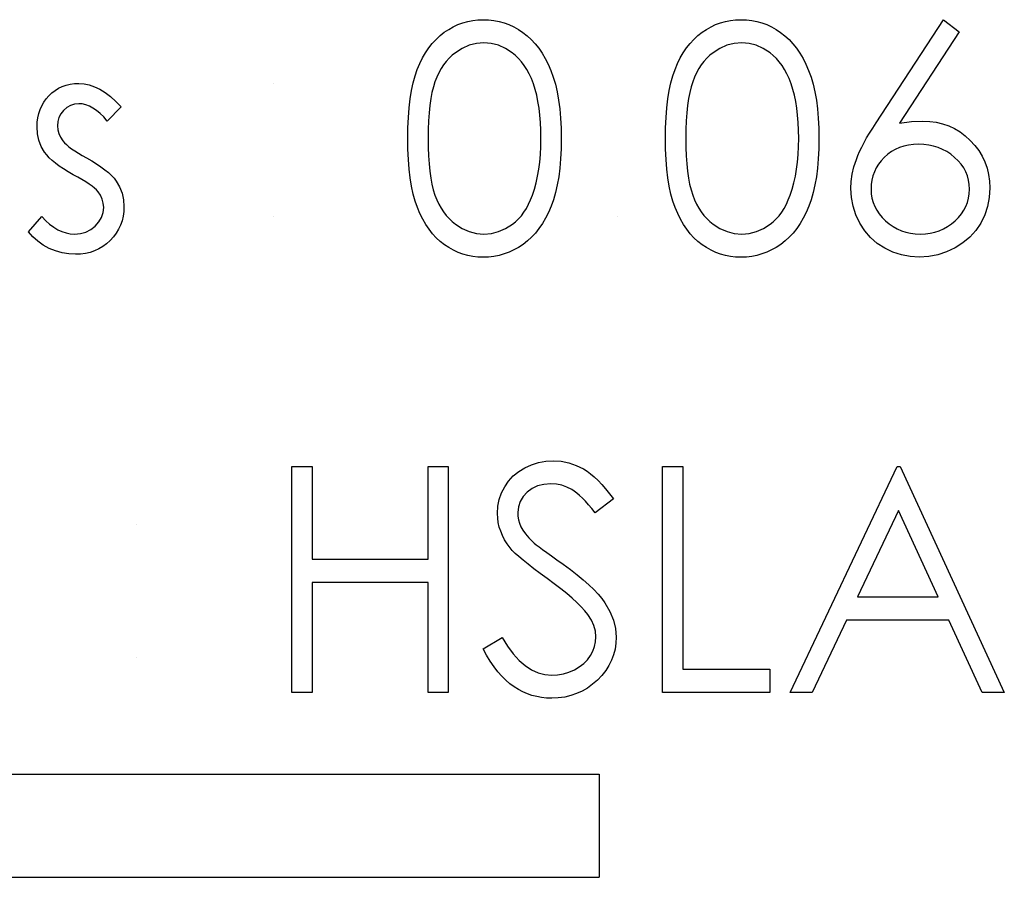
# Model space of a CAD drawing. Header units: inches. Extents: x 7.3 to 43.3, y -43.5 to -20.4.
# Tile 120 of 136: x 35.411 to 36.011, y -36.582 to -36.059. Entities that reach past the tile are written whole.
import ezdxf

# ---------------------------------------------------------------- set-up
doc = ezdxf.new("R2010")
doc.units = ezdxf.units.IN
doc.header["$LTSCALE"] = 0.5
doc.header["$MEASUREMENT"] = 0
doc.layers.add('APP-M-S', color=30, linetype='Continuous')

msp = doc.modelspace()

# ---------------------------------------------------------------- linework, layer by layer
at = {"color": 7, "linetype": 'Continuous'}
for p, q in [((35.67513, -36.06288), (35.67797, -36.06156)), ((35.67797, -36.06156), (35.68093, -36.06048)), ((35.68093, -36.06048), (35.68394, -36.05963)), ((35.68394, -36.05963), (35.68703, -36.05902)), ((35.68703, -36.05902), (35.69017, -36.05866)), ((35.69017, -36.05866), (35.69343, -36.05855)), ((35.69343, -36.05855), (35.69343, -36.05855)), ((35.69343, -36.05855), (35.69672, -36.05866)), ((35.69672, -36.05866), (35.69995, -36.05902)), ((35.69995, -36.05902), (35.70306, -36.05963)), ((35.70306, -36.05963), (35.70613, -36.06048)), ((35.70613, -36.06048), (35.70911, -36.06156)), ((35.70911, -36.06156), (35.71201, -36.06288)), ((35.83236, -36.06288), (35.8352, -36.06156)), ((35.8352, -36.06156), (35.83815, -36.06048)), ((35.83815, -36.06048), (35.84116, -36.05963)), ((35.84116, -36.05963), (35.84426, -36.05902)), ((35.84426, -36.05902), (35.8474, -36.05866)), ((35.8474, -36.05866), (35.85066, -36.05855)), ((35.85066, -36.05855), (35.85066, -36.05855)), ((35.85066, -36.05855), (35.85394, -36.05866)), ((35.85394, -36.05866), (35.85717, -36.05902)), ((35.85717, -36.05902), (35.86029, -36.05963)), ((35.86029, -36.05963), (35.86336, -36.06048)), ((35.86336, -36.06048), (35.86634, -36.06156)), ((35.86634, -36.06156), (35.86924, -36.06288)), ((35.93305, -36.12143), (35.97418, -36.05855)), ((35.97418, -36.05855), (35.98371, -36.06603)), ((35.66461, -36.07053), (35.66704, -36.06829)), ((35.66704, -36.06829), (35.66964, -36.06625)), ((35.66964, -36.06625), (35.67234, -36.06446)), ((35.67234, -36.06446), (35.67513, -36.06288)), ((35.71201, -36.06288), (35.71485, -36.06446)), ((35.71485, -36.06446), (35.71758, -36.06628)), ((35.71758, -36.06628), (35.72021, -36.06832)), ((35.72021, -36.06832), (35.72272, -36.07064)), ((35.82184, -36.07053), (35.82427, -36.06829)), ((35.82427, -36.06829), (35.82687, -36.06625)), ((35.82687, -36.06625), (35.82957, -36.06446)), ((35.82957, -36.06446), (35.83236, -36.06288)), ((35.86924, -36.06288), (35.87208, -36.06446)), ((35.87208, -36.06446), (35.87481, -36.06628)), ((35.87481, -36.06628), (35.87743, -36.06832)), ((35.87743, -36.06832), (35.87995, -36.07064)), ((35.98371, -36.06603), (35.9473, -36.12171)), ((35.98371, -36.06603), (35.98371, -36.06603)), ((35.66022, -36.07572), (35.66235, -36.07301)), ((35.66235, -36.07301), (35.66461, -36.07053)), ((35.68485, -36.07417), (35.68057, -36.07608)), ((35.68929, -36.07307), (35.68485, -36.07417)), ((35.69385, -36.07268), (35.68929, -36.07307)), ((35.69834, -36.07307), (35.69385, -36.07268)), ((35.69385, -36.07268), (35.69385, -36.07268)), ((35.70273, -36.07417), (35.69834, -36.07307)), ((35.70698, -36.07608), (35.70273, -36.07417)), ((35.72272, -36.07064), (35.72506, -36.07318)), ((35.72506, -36.07318), (35.72727, -36.07594)), ((35.81745, -36.07572), (35.81958, -36.07301)), ((35.81958, -36.07301), (35.82184, -36.07053)), ((35.84207, -36.07417), (35.8378, -36.07608)), ((35.84652, -36.07307), (35.84207, -36.07417)), ((35.85107, -36.07268), (35.84652, -36.07307)), ((35.85557, -36.07307), (35.85107, -36.07268)), ((35.85107, -36.07268), (35.85107, -36.07268)), ((35.85996, -36.07417), (35.85557, -36.07307)), ((35.86421, -36.07608), (35.85996, -36.07417)), ((35.87995, -36.07064), (35.88229, -36.07318)), ((35.88229, -36.07318), (35.8845, -36.07594)), ((35.65639, -36.08182), (35.65824, -36.07867)), ((35.65824, -36.07867), (35.66022, -36.07572)), ((35.67441, -36.08027), (35.67256, -36.08204)), ((35.6764, -36.0787), (35.67441, -36.08027)), ((35.68057, -36.07608), (35.6764, -36.0787)), ((35.71115, -36.0787), (35.70698, -36.07608)), ((35.71314, -36.0803), (35.71115, -36.0787)), ((35.71502, -36.08212), (35.71314, -36.0803)), ((35.72727, -36.07594), (35.72934, -36.07898)), ((35.72934, -36.07898), (35.73128, -36.08223)), ((35.81362, -36.08182), (35.81547, -36.07867)), ((35.81547, -36.07867), (35.81745, -36.07572)), ((35.83164, -36.08027), (35.82979, -36.08204)), ((35.83363, -36.0787), (35.83164, -36.08027)), ((35.8378, -36.07608), (35.83363, -36.0787)), ((35.86838, -36.0787), (35.86421, -36.07608)), ((35.87037, -36.0803), (35.86838, -36.0787)), ((35.87224, -36.08212), (35.87037, -36.0803)), ((35.8845, -36.07594), (35.88657, -36.07898)), ((35.88657, -36.07898), (35.8885, -36.08223)), ((35.65319, -36.08883), (35.6547, -36.08522)), ((35.6547, -36.08522), (35.65639, -36.08182)), ((35.66922, -36.08613), (35.66773, -36.08842)), ((35.67082, -36.084), (35.66922, -36.08613)), ((35.67256, -36.08204), (35.67082, -36.084)), ((35.71681, -36.08417), (35.71502, -36.08212)), ((35.71847, -36.08643), (35.71681, -36.08417)), ((35.72001, -36.08891), (35.71847, -36.08643)), ((35.73128, -36.08223), (35.73304, -36.08574)), ((35.73304, -36.08574), (35.7347, -36.08949)), ((35.81041, -36.08883), (35.81193, -36.08522)), ((35.81193, -36.08522), (35.81362, -36.08182)), ((35.82645, -36.08613), (35.82496, -36.08842)), ((35.82805, -36.084), (35.82645, -36.08613)), ((35.82979, -36.08204), (35.82805, -36.084)), ((35.87404, -36.08417), (35.87224, -36.08212)), ((35.8757, -36.08643), (35.87404, -36.08417)), ((35.87724, -36.08891), (35.8757, -36.08643)), ((35.8885, -36.08223), (35.89027, -36.08574)), ((35.89027, -36.08574), (35.89193, -36.08949)), ((35.65065, -36.09706), (35.65183, -36.09275)), ((35.65183, -36.09275), (35.65319, -36.08883)), ((35.66635, -36.0909), (35.66511, -36.09355)), ((35.66773, -36.08842), (35.66635, -36.0909)), ((35.72145, -36.09162), (35.72001, -36.08891)), ((35.72277, -36.09452), (35.72145, -36.09162)), ((35.7347, -36.08949), (35.73616, -36.09352)), ((35.80787, -36.09706), (35.80906, -36.09275)), ((35.80906, -36.09275), (35.81041, -36.08883)), ((35.82358, -36.0909), (35.82234, -36.09355)), ((35.82496, -36.08842), (35.82358, -36.0909)), ((35.87868, -36.09162), (35.87724, -36.08891)), ((35.88, -36.09452), (35.87868, -36.09162)), ((35.89193, -36.08949), (35.89339, -36.09352)), ((35.43661, -36.09929), (35.43896, -36.09846)), ((35.43896, -36.09846), (35.44141, -36.09789)), ((35.44141, -36.09789), (35.44398, -36.09753)), ((35.44398, -36.09753), (35.44669, -36.09742)), ((35.44669, -36.09742), (35.44669, -36.09742)), ((35.44669, -36.09742), (35.44989, -36.09764)), ((35.44989, -36.09764), (35.45309, -36.0983)), ((35.45309, -36.0983), (35.45632, -36.09943)), ((35.56521, -36.09742), (35.56521, -36.09742)), ((35.64962, -36.10175), (35.65065, -36.09706)), ((35.66398, -36.09639), (35.66298, -36.09949)), ((35.66511, -36.09355), (35.66398, -36.09639)), ((35.72399, -36.09766), (35.72277, -36.09452)), ((35.72506, -36.10103), (35.72399, -36.09766)), ((35.73616, -36.09352), (35.73746, -36.09789)), ((35.73746, -36.09789), (35.73853, -36.10258)), ((35.80685, -36.10175), (35.80787, -36.09706)), ((35.82121, -36.09639), (35.82021, -36.09949)), ((35.82234, -36.09355), (35.82121, -36.09639)), ((35.88122, -36.09766), (35.88, -36.09452)), ((35.88229, -36.10103), (35.88122, -36.09766)), ((35.89339, -36.09352), (35.89469, -36.09789)), ((35.89469, -36.09789), (35.89576, -36.10258)), ((35.42844, -36.10495), (35.43032, -36.10318)), ((35.43032, -36.10318), (35.4323, -36.10167)), ((35.4323, -36.10167), (35.4344, -36.10037)), ((35.4344, -36.10037), (35.43661, -36.09929)), ((35.45632, -36.09943), (35.45955, -36.101)), ((35.45955, -36.101), (35.46275, -36.10302)), ((35.46275, -36.10302), (35.46598, -36.10548)), ((35.64882, -36.10683), (35.64962, -36.10175)), ((35.66213, -36.10294), (35.66138, -36.10672)), ((35.66298, -36.09949), (35.66213, -36.10294)), ((35.72603, -36.10462), (35.72506, -36.10103)), ((35.7268, -36.10843), (35.72603, -36.10462)), ((35.73853, -36.10258), (35.73942, -36.1076)), ((35.80605, -36.10683), (35.80685, -36.10175)), ((35.81936, -36.10294), (35.81861, -36.10672)), ((35.82021, -36.09949), (35.81936, -36.10294)), ((35.88326, -36.10462), (35.88229, -36.10103)), ((35.88403, -36.10843), (35.88326, -36.10462)), ((35.89576, -36.10258), (35.89665, -36.1076)), ((35.42405, -36.11113), (35.42529, -36.10895)), ((35.42529, -36.10895), (35.42676, -36.10688)), ((35.42676, -36.10688), (35.42844, -36.10495)), ((35.44169, -36.1108), (35.43945, -36.11207)), ((35.44409, -36.11003), (35.44169, -36.1108)), ((35.44669, -36.10978), (35.44409, -36.11003)), ((35.44881, -36.10995), (35.44669, -36.10978)), ((35.44669, -36.10978), (35.44669, -36.10978)), ((35.45096, -36.11044), (35.44881, -36.10995)), ((35.45312, -36.11127), (35.45096, -36.11044)), ((35.46598, -36.10548), (35.46924, -36.10837)), ((35.46924, -36.10837), (35.47247, -36.11174)), ((35.64819, -36.11229), (35.64882, -36.10683)), ((35.66138, -36.10672), (35.6608, -36.11089)), ((35.72747, -36.11249), (35.7268, -36.10843)), ((35.73942, -36.1076), (35.74011, -36.11296)), ((35.80542, -36.11229), (35.80605, -36.10683)), ((35.81861, -36.10672), (35.81803, -36.11089)), ((35.88469, -36.11249), (35.88403, -36.10843)), ((35.89665, -36.1076), (35.89734, -36.11296)), ((35.42168, -36.11839), (35.42226, -36.11585)), ((35.42226, -36.11585), (35.42303, -36.11343)), ((35.42303, -36.11343), (35.42405, -36.11113)), ((35.43576, -36.11599), (35.43457, -36.11826)), ((35.43744, -36.11387), (35.43576, -36.11599)), ((35.43945, -36.11207), (35.43744, -36.11387)), ((35.4553, -36.11243), (35.45312, -36.11127)), ((35.45745, -36.11392), (35.4553, -36.11243)), ((35.45966, -36.11574), (35.45745, -36.11392)), ((35.46187, -36.1179), (35.45966, -36.11574)), ((35.47247, -36.11174), (35.46408, -36.12038)), ((35.64772, -36.11817), (35.64819, -36.11229)), ((35.66033, -36.11539), (35.66, -36.12022)), ((35.6608, -36.11089), (35.66033, -36.11539)), ((35.72796, -36.11677), (35.72747, -36.11249)), ((35.72835, -36.12127), (35.72796, -36.11677)), ((35.74011, -36.11296), (35.74061, -36.11867)), ((35.80495, -36.11817), (35.80542, -36.11229)), ((35.81756, -36.11539), (35.81723, -36.12022)), ((35.81803, -36.11089), (35.81756, -36.11539)), ((35.88519, -36.11677), (35.88469, -36.11249)), ((35.88558, -36.12127), (35.88519, -36.11677)), ((35.89734, -36.11296), (35.89783, -36.11867)), ((35.42124, -36.12383), (35.42135, -36.12104)), ((35.42135, -36.12104), (35.42168, -36.11839)), ((35.43385, -36.12071), (35.4336, -36.12334)), ((35.43457, -36.11826), (35.43385, -36.12071)), ((35.46408, -36.12038), (35.46187, -36.1179)), ((35.46408, -36.12038), (35.46408, -36.12038)), ((35.64744, -36.12441), (35.64772, -36.11817)), ((35.66, -36.12022), (35.65978, -36.12543)), ((35.72854, -36.12601), (35.72835, -36.12127)), ((35.74061, -36.11867), (35.74088, -36.12469)), ((35.80467, -36.12441), (35.80495, -36.11817)), ((35.81723, -36.12022), (35.81701, -36.12543)), ((35.88577, -36.12601), (35.88558, -36.12127)), ((35.89783, -36.11867), (35.89811, -36.12469)), ((35.93098, -36.12463), (35.93305, -36.12143)), ((35.93305, -36.12143), (35.93305, -36.12143)), ((35.9473, -36.12171), (35.95459, -36.12071)), ((35.9473, -36.12171), (35.9473, -36.12171)), ((35.95459, -36.12071), (35.96157, -36.12038)), ((35.96157, -36.12038), (35.96157, -36.12038)), ((35.96157, -36.12038), (35.96576, -36.12057)), ((35.96576, -36.12057), (35.96979, -36.12113)), ((35.96979, -36.12113), (35.97366, -36.12204)), ((35.97366, -36.12204), (35.97736, -36.12334)), ((35.42151, -36.12808), (35.42124, -36.12383)), ((35.42124, -36.12383), (35.42124, -36.12383)), ((35.4224, -36.13206), (35.42151, -36.12808)), ((35.4336, -36.12334), (35.4336, -36.12334)), ((35.4336, -36.12334), (35.43382, -36.12571)), ((35.43382, -36.12571), (35.43446, -36.128)), ((35.43446, -36.128), (35.43553, -36.13026)), ((35.64736, -36.13104), (35.64744, -36.12441)), ((35.65978, -36.12543), (35.65973, -36.13098)), ((35.72863, -36.13098), (35.72854, -36.12601)), ((35.74088, -36.12469), (35.74099, -36.13104)), ((35.80459, -36.13104), (35.80467, -36.12441)), ((35.81701, -36.12543), (35.81696, -36.13098)), ((35.88585, -36.13098), (35.88577, -36.12601)), ((35.89811, -36.12469), (35.89822, -36.13104)), ((35.92731, -36.13068), (35.92905, -36.12772)), ((35.92905, -36.12772), (35.93098, -36.12463)), ((35.97736, -36.12334), (35.98089, -36.12499)), ((35.98089, -36.12499), (35.98429, -36.12701)), ((35.98429, -36.12701), (35.98749, -36.12941)), ((35.42383, -36.13584), (35.4224, -36.13206)), ((35.43553, -36.13026), (35.43702, -36.13247)), ((35.43702, -36.13247), (35.43702, -36.13247)), ((35.43702, -36.13247), (35.43799, -36.1336)), ((35.43799, -36.1336), (35.43921, -36.13476)), ((35.43921, -36.13476), (35.44064, -36.13601)), ((35.64744, -36.13761), (35.64736, -36.13104)), ((35.65973, -36.13098), (35.65978, -36.1365)), ((35.72854, -36.13595), (35.72863, -36.13098)), ((35.72863, -36.13098), (35.72863, -36.13098)), ((35.74099, -36.13104), (35.74088, -36.13736)), ((35.74099, -36.13104), (35.74099, -36.13104)), ((35.80467, -36.13761), (35.80459, -36.13104)), ((35.81696, -36.13098), (35.81701, -36.1365)), ((35.88577, -36.13595), (35.88585, -36.13098)), ((35.88585, -36.13098), (35.88585, -36.13098)), ((35.89822, -36.13104), (35.89811, -36.13736)), ((35.89822, -36.13104), (35.89822, -36.13104)), ((35.9243, -36.13628), (35.92571, -36.13355)), ((35.92571, -36.13355), (35.92731, -36.13068)), ((35.95583, -36.13465), (35.95285, -36.13501)), ((35.95897, -36.13451), (35.95583, -36.13465)), ((35.96215, -36.13465), (35.95897, -36.13451)), ((35.96518, -36.13501), (35.96215, -36.13465)), ((35.98749, -36.12941), (35.99055, -36.13217)), ((35.99055, -36.13217), (35.99334, -36.1352)), ((35.42585, -36.13935), (35.42383, -36.13584)), ((35.42712, -36.14103), (35.42585, -36.13935)), ((35.42585, -36.13935), (35.42585, -36.13935)), ((35.44064, -36.13601), (35.44232, -36.13727)), ((35.44232, -36.13727), (35.44426, -36.1386)), ((35.44426, -36.1386), (35.44641, -36.13995)), ((35.44641, -36.13995), (35.44878, -36.14139)), ((35.64772, -36.14382), (35.64744, -36.13761)), ((35.65978, -36.1365), (35.66, -36.14169)), ((35.72788, -36.14536), (35.72829, -36.14075)), ((35.72829, -36.14075), (35.72854, -36.13595)), ((35.74088, -36.13736), (35.74061, -36.14335)), ((35.80495, -36.14382), (35.80467, -36.13761)), ((35.81701, -36.1365), (35.81723, -36.14169)), ((35.88511, -36.14536), (35.88552, -36.14075)), ((35.88552, -36.14075), (35.88577, -36.13595)), ((35.89811, -36.13736), (35.89783, -36.14335)), ((35.92196, -36.14139), (35.92303, -36.13888)), ((35.92303, -36.13888), (35.9243, -36.13628)), ((35.94015, -36.14064), (35.93805, -36.14252)), ((35.94238, -36.13901), (35.94015, -36.14064)), ((35.94476, -36.13763), (35.94238, -36.13901)), ((35.9473, -36.1365), (35.94476, -36.13763)), ((35.95, -36.13565), (35.9473, -36.1365)), ((35.95285, -36.13501), (35.95, -36.13565)), ((35.96811, -36.13565), (35.96518, -36.13501)), ((35.97093, -36.1365), (35.96811, -36.13565)), ((35.9736, -36.13763), (35.97093, -36.1365)), ((35.97617, -36.13901), (35.9736, -36.13763)), ((35.97863, -36.14064), (35.97617, -36.13901)), ((35.98097, -36.14252), (35.97863, -36.14064)), ((35.99334, -36.1352), (35.99577, -36.13841)), ((35.99577, -36.13841), (35.99781, -36.14177)), ((35.42866, -36.14274), (35.42712, -36.14103)), ((35.43043, -36.14445), (35.42866, -36.14274)), ((35.43247, -36.14616), (35.43043, -36.14445)), ((35.43479, -36.14787), (35.43247, -36.14616)), ((35.44878, -36.14139), (35.45141, -36.14285)), ((35.45141, -36.14285), (35.45141, -36.14285)), ((35.45141, -36.14285), (35.45461, -36.14467)), ((35.45461, -36.14467), (35.45753, -36.14647)), ((35.45753, -36.14647), (35.46021, -36.14826)), ((35.64819, -36.14967), (35.64772, -36.14382)), ((35.66, -36.14169), (35.66033, -36.14655)), ((35.66033, -36.14655), (35.66078, -36.15102)), ((35.72733, -36.14978), (35.72788, -36.14536)), ((35.74061, -36.14335), (35.74011, -36.14903)), ((35.80542, -36.14967), (35.80495, -36.14382)), ((35.81723, -36.14169), (35.81756, -36.14655)), ((35.81756, -36.14655), (35.818, -36.15102)), ((35.88456, -36.14978), (35.88511, -36.14536)), ((35.89783, -36.14335), (35.89734, -36.14903)), ((35.91956, -36.14834), (35.92102, -36.14376)), ((35.92102, -36.14376), (35.92196, -36.14139)), ((35.93455, -36.14674), (35.93317, -36.14901)), ((35.93617, -36.14456), (35.93455, -36.14674)), ((35.93805, -36.14252), (35.93617, -36.14456)), ((35.9831, -36.14456), (35.98097, -36.14252)), ((35.98495, -36.14674), (35.9831, -36.14456)), ((35.98652, -36.14901), (35.98495, -36.14674)), ((35.99781, -36.14177), (35.99947, -36.14531)), ((35.99947, -36.14531), (36.00077, -36.14903)), ((35.43733, -36.14961), (35.43479, -36.14787)), ((35.44014, -36.15135), (35.43733, -36.14961)), ((35.44321, -36.15309), (35.44014, -36.15135)), ((35.46021, -36.14826), (35.46261, -36.15003)), ((35.46261, -36.15003), (35.46474, -36.15179)), ((35.46474, -36.15179), (35.46662, -36.15353)), ((35.64885, -36.15511), (35.64819, -36.14967)), ((35.66078, -36.15102), (35.66138, -36.15516)), ((35.72658, -36.154), (35.72733, -36.14978)), ((35.74011, -36.14903), (35.73945, -36.15436)), ((35.80608, -36.15511), (35.80542, -36.14967)), ((35.818, -36.15102), (35.81861, -36.15516)), ((35.88381, -36.154), (35.88456, -36.14978)), ((35.89734, -36.14903), (35.89667, -36.15436)), ((35.91787, -36.1572), (35.91851, -36.15282)), ((35.91851, -36.15282), (35.91956, -36.14834)), ((35.93203, -36.15138), (35.93115, -36.15386)), ((35.93317, -36.14901), (35.93203, -36.15138)), ((35.98782, -36.15138), (35.98652, -36.14901)), ((35.98881, -36.15386), (35.98782, -36.15138)), ((36.00077, -36.14903), (36.0017, -36.15293)), ((35.44605, -36.15464), (35.44321, -36.15309)), ((35.44321, -36.15309), (35.44321, -36.15309)), ((35.44862, -36.1561), (35.44605, -36.15464)), ((35.45094, -36.15748), (35.44862, -36.1561)), ((35.45298, -36.15881), (35.45094, -36.15748)), ((35.45475, -36.16008), (35.45298, -36.15881)), ((35.46662, -36.15353), (35.46822, -36.15527)), ((35.46822, -36.15527), (35.46954, -36.15698)), ((35.46954, -36.15698), (35.46954, -36.15698)), ((35.46954, -36.15698), (35.47158, -36.16054)), ((35.64968, -36.16019), (35.64885, -36.15511)), ((35.66138, -36.15516), (35.6621, -36.15897)), ((35.72462, -36.16192), (35.7257, -36.15806)), ((35.7257, -36.15806), (35.72658, -36.154)), ((35.73945, -36.15436), (35.73856, -36.15936)), ((35.80691, -36.16019), (35.80608, -36.15511)), ((35.81861, -36.15516), (35.81933, -36.15897)), ((35.88185, -36.16192), (35.88293, -36.15806)), ((35.88293, -36.15806), (35.88381, -36.154)), ((35.89667, -36.15436), (35.89579, -36.15936)), ((35.91765, -36.16146), (35.91787, -36.1572)), ((35.93052, -36.15646), (35.93016, -36.15914)), ((35.93115, -36.15386), (35.93052, -36.15646)), ((35.9895, -36.15646), (35.98881, -36.15386)), ((35.98994, -36.15914), (35.9895, -36.15646)), ((36.0017, -36.15293), (36.00226, -36.15698)), ((36.00226, -36.15698), (36.00245, -36.16121)), ((35.45626, -36.16129), (35.45475, -36.16008)), ((35.45751, -36.16242), (35.45626, -36.16129)), ((35.45847, -36.16347), (35.45751, -36.16242)), ((35.45996, -36.16565), (35.45847, -36.16347)), ((35.45847, -36.16347), (35.45847, -36.16347)), ((35.47158, -36.16054), (35.47307, -36.16433)), ((35.47307, -36.16433), (35.47393, -36.16833)), ((35.65067, -36.16491), (35.64968, -36.16019)), ((35.6621, -36.15897), (35.66296, -36.16242)), ((35.66296, -36.16242), (35.66395, -36.16551)), ((35.72341, -36.16562), (35.72462, -36.16192)), ((35.73749, -36.16402), (35.73624, -36.16838)), ((35.73856, -36.15936), (35.73749, -36.16402)), ((35.8079, -36.16491), (35.80691, -36.16019)), ((35.81933, -36.15897), (35.82019, -36.16242)), ((35.82019, -36.16242), (35.82118, -36.16551)), ((35.88064, -36.16562), (35.88185, -36.16192)), ((35.89471, -36.16402), (35.89347, -36.16838)), ((35.89579, -36.15936), (35.89471, -36.16402)), ((35.91801, -36.167), (35.91765, -36.16146)), ((35.91765, -36.16146), (35.91765, -36.16146)), ((35.93016, -36.15914), (35.93002, -36.16195)), ((35.93002, -36.16195), (35.93002, -36.16195)), ((35.93002, -36.16195), (35.93016, -36.16474)), ((35.93016, -36.16474), (35.93057, -36.16739)), ((35.98953, -36.16739), (35.98994, -36.16474)), ((35.99008, -36.16195), (35.98994, -36.15914)), ((35.98994, -36.16474), (35.99008, -36.16195)), ((35.99008, -36.16195), (35.99008, -36.16195)), ((36.00245, -36.16121), (36.00212, -36.16698)), ((36.00245, -36.16121), (36.00245, -36.16121)), ((35.46101, -36.16797), (35.45996, -36.16565)), ((35.46165, -36.17045), (35.46101, -36.16797)), ((35.46187, -36.17308), (35.46165, -36.17045)), ((35.47393, -36.16833), (35.47423, -36.17255)), ((35.65189, -36.16924), (35.65067, -36.16491)), ((35.65327, -36.17319), (35.65189, -36.16924)), ((35.66395, -36.16551), (35.66508, -36.16836)), ((35.66508, -36.16836), (35.66632, -36.17101)), ((35.72109, -36.17117), (35.7223, -36.16849)), ((35.7223, -36.16849), (35.72341, -36.16562)), ((35.72341, -36.16562), (35.72341, -36.16562)), ((35.73624, -36.16838), (35.73478, -36.17239)), ((35.80912, -36.16924), (35.8079, -36.16491)), ((35.8105, -36.17319), (35.80912, -36.16924)), ((35.82118, -36.16551), (35.82231, -36.16836)), ((35.82231, -36.16836), (35.82355, -36.17101)), ((35.87832, -36.17117), (35.87953, -36.16849)), ((35.87953, -36.16849), (35.88064, -36.16562)), ((35.88064, -36.16562), (35.88064, -36.16562)), ((35.89347, -36.16838), (35.89201, -36.17239)), ((35.91903, -36.17239), (35.91801, -36.167)), ((35.93057, -36.16739), (35.93126, -36.16998)), ((35.93126, -36.16998), (35.93223, -36.17244)), ((35.98787, -36.17244), (35.98884, -36.16998)), ((35.98884, -36.16998), (35.98953, -36.16739)), ((36.00212, -36.16698), (36.00107, -36.17247)), ((35.46057, -36.17918), (35.46154, -36.17625)), ((35.46154, -36.17625), (35.46187, -36.17308)), ((35.46187, -36.17308), (35.46187, -36.17308)), ((35.4741, -36.17553), (35.47371, -36.1784)), ((35.47423, -36.17255), (35.4741, -36.17553)), ((35.47423, -36.17255), (35.47423, -36.17255)), ((35.65481, -36.17683), (35.65327, -36.17319)), ((35.65653, -36.18025), (35.65481, -36.17683)), ((35.66632, -36.17101), (35.66768, -36.17349)), ((35.66768, -36.17349), (35.66917, -36.17578)), ((35.66917, -36.17578), (35.6708, -36.17791)), ((35.71667, -36.1781), (35.71827, -36.17597)), ((35.71827, -36.17597), (35.71974, -36.17368)), ((35.71974, -36.17368), (35.72109, -36.17117)), ((35.73315, -36.17611), (35.73139, -36.17959)), ((35.73478, -36.17239), (35.73315, -36.17611)), ((35.81204, -36.17683), (35.8105, -36.17319)), ((35.81375, -36.18025), (35.81204, -36.17683)), ((35.82355, -36.17101), (35.82491, -36.17349)), ((35.82491, -36.17349), (35.8264, -36.17578)), ((35.8264, -36.17578), (35.82802, -36.17791)), ((35.8739, -36.1781), (35.8755, -36.17597)), ((35.8755, -36.17597), (35.87697, -36.17368)), ((35.87697, -36.17368), (35.87832, -36.17117)), ((35.89038, -36.17611), (35.88861, -36.17959)), ((35.89201, -36.17239), (35.89038, -36.17611)), ((35.92077, -36.17758), (35.91903, -36.17239)), ((35.93223, -36.17244), (35.93344, -36.17482)), ((35.93344, -36.17482), (35.93496, -36.17705)), ((35.98514, -36.17705), (35.98663, -36.17482)), ((35.98663, -36.17482), (35.98787, -36.17244)), ((36.00107, -36.17247), (35.99936, -36.17766)), ((35.41594, -36.18801), (35.42413, -36.17868)), ((35.42413, -36.17868), (35.42413, -36.17868)), ((35.42413, -36.17868), (35.42651, -36.18116)), ((35.42651, -36.18116), (35.42891, -36.18332)), ((35.45668, -36.18445), (35.45894, -36.18194)), ((35.45894, -36.18194), (35.46057, -36.17918)), ((35.47305, -36.18116), (35.47214, -36.18379)), ((35.47371, -36.1784), (35.47305, -36.18116)), ((35.56521, -36.17868), (35.56521, -36.17868)), ((35.65838, -36.18343), (35.65653, -36.18025)), ((35.6708, -36.17791), (35.67254, -36.17987)), ((35.67254, -36.17987), (35.67441, -36.18163)), ((35.67441, -36.18163), (35.6764, -36.18323)), ((35.71118, -36.18337), (35.71314, -36.1818)), ((35.71314, -36.1818), (35.71496, -36.18006)), ((35.71496, -36.18006), (35.71667, -36.1781)), ((35.72948, -36.18285), (35.72741, -36.18588)), ((35.73139, -36.17959), (35.72948, -36.18285)), ((35.77544, -36.17868), (35.77544, -36.17868)), ((35.8156, -36.18343), (35.81375, -36.18025)), ((35.82802, -36.17791), (35.82976, -36.17987)), ((35.82976, -36.17987), (35.83164, -36.18163)), ((35.83164, -36.18163), (35.83363, -36.18323)), ((35.86841, -36.18337), (35.87037, -36.1818)), ((35.87037, -36.1818), (35.87219, -36.18006)), ((35.87219, -36.18006), (35.8739, -36.1781)), ((35.88671, -36.18285), (35.88464, -36.18588)), ((35.88861, -36.17959), (35.88671, -36.18285)), ((35.92317, -36.18263), (35.92077, -36.17758)), ((35.92618, -36.18729), (35.92317, -36.18263)), ((35.93496, -36.17705), (35.93673, -36.17923)), ((35.93673, -36.17923), (35.9388, -36.18127)), ((35.9388, -36.18127), (35.94106, -36.18315)), ((35.97901, -36.18315), (35.98128, -36.18127)), ((35.98128, -36.18127), (35.98335, -36.17923)), ((35.98335, -36.17923), (35.98514, -36.17705)), ((35.99693, -36.1826), (35.99389, -36.18713)), ((35.99936, -36.17766), (35.99693, -36.1826)), ((35.41861, -36.19102), (35.41594, -36.18801)), ((35.41594, -36.18801), (35.41594, -36.18801)), ((35.42891, -36.18332), (35.43137, -36.18514)), ((35.43137, -36.18514), (35.43382, -36.18663)), ((35.43382, -36.18663), (35.43633, -36.18779)), ((35.43633, -36.18779), (35.4389, -36.18862)), ((35.4389, -36.18862), (35.44147, -36.18911)), ((35.44765, -36.18898), (35.45094, -36.18806)), ((35.45094, -36.18806), (35.45395, -36.18657)), ((35.45395, -36.18657), (35.45668, -36.18445)), ((35.46949, -36.18873), (35.46777, -36.19102)), ((35.47092, -36.18633), (35.46949, -36.18873)), ((35.47214, -36.18379), (35.47092, -36.18633)), ((35.66036, -36.18635), (35.65838, -36.18343)), ((35.66249, -36.18909), (35.66036, -36.18635)), ((35.6764, -36.18323), (35.6806, -36.18588)), ((35.6806, -36.18588), (35.6849, -36.18776)), ((35.6849, -36.18776), (35.68932, -36.18889)), ((35.68932, -36.18889), (35.69385, -36.18928)), ((35.69385, -36.18928), (35.6984, -36.18892)), ((35.6984, -36.18892), (35.70282, -36.18779)), ((35.70282, -36.18779), (35.70707, -36.18597)), ((35.70707, -36.18597), (35.71118, -36.18337)), ((35.7252, -36.18867), (35.72283, -36.19121)), ((35.72741, -36.18588), (35.7252, -36.18867)), ((35.81759, -36.18635), (35.8156, -36.18343)), ((35.81972, -36.18909), (35.81759, -36.18635)), ((35.83363, -36.18323), (35.83782, -36.18588)), ((35.83782, -36.18588), (35.84213, -36.18776)), ((35.84213, -36.18776), (35.84655, -36.18889)), ((35.84655, -36.18889), (35.85107, -36.18928)), ((35.85107, -36.18928), (35.85563, -36.18892)), ((35.85563, -36.18892), (35.86004, -36.18779)), ((35.86004, -36.18779), (35.8643, -36.18597)), ((35.8643, -36.18597), (35.86841, -36.18337)), ((35.88243, -36.18867), (35.88006, -36.19121)), ((35.88464, -36.18588), (35.88243, -36.18867)), ((35.92974, -36.1914), (35.92618, -36.18729)), ((35.94106, -36.18315), (35.94343, -36.18478)), ((35.94343, -36.18478), (35.94592, -36.18616)), ((35.94592, -36.18616), (35.94851, -36.18726)), ((35.94851, -36.18726), (35.95122, -36.18815)), ((35.95122, -36.18815), (35.95406, -36.18878)), ((35.95406, -36.18878), (35.95699, -36.18914)), ((35.96311, -36.18914), (35.96604, -36.18878)), ((35.96604, -36.18878), (35.96888, -36.18815)), ((35.96888, -36.18815), (35.97159, -36.18726)), ((35.97159, -36.18726), (35.97418, -36.18616)), ((35.97418, -36.18616), (35.97667, -36.18478)), ((35.97667, -36.18478), (35.97901, -36.18315)), ((35.99389, -36.18713), (35.99025, -36.19116)), ((35.42162, -36.1937), (35.41861, -36.19102)), ((35.42496, -36.19604), (35.42162, -36.1937)), ((35.44147, -36.18911), (35.44409, -36.18928)), ((35.44409, -36.18928), (35.44765, -36.18898)), ((35.44409, -36.18928), (35.44409, -36.18928)), ((35.46579, -36.1932), (35.46361, -36.19519)), ((35.46777, -36.19102), (35.46579, -36.1932)), ((35.66475, -36.19157), (35.66249, -36.18909)), ((35.66718, -36.19381), (35.66475, -36.19157)), ((35.66975, -36.19582), (35.66718, -36.19381)), ((35.69385, -36.18928), (35.69385, -36.18928)), ((35.72032, -36.19353), (35.71767, -36.1956)), ((35.72283, -36.19121), (35.72032, -36.19353)), ((35.82198, -36.19157), (35.81972, -36.18909)), ((35.82441, -36.19381), (35.82198, -36.19157)), ((35.82698, -36.19582), (35.82441, -36.19381)), ((35.85107, -36.18928), (35.85107, -36.18928)), ((35.87754, -36.19353), (35.87489, -36.1956)), ((35.88006, -36.19121), (35.87754, -36.19353)), ((35.9338, -36.19497), (35.92974, -36.1914)), ((35.95699, -36.18914), (35.96005, -36.18928)), ((35.96005, -36.18928), (35.96311, -36.18914)), ((35.96005, -36.18928), (35.96005, -36.18928)), ((35.98605, -36.19472), (35.98125, -36.19778)), ((35.99025, -36.19116), (35.98605, -36.19472)), ((35.42863, -36.19803), (35.42496, -36.19604)), ((35.43253, -36.1996), (35.42863, -36.19803)), ((35.4365, -36.20073), (35.43253, -36.1996)), ((35.44056, -36.20142), (35.4365, -36.20073)), ((35.45361, -36.20046), (35.45077, -36.20112)), ((35.45632, -36.19952), (35.45361, -36.20046)), ((35.45889, -36.19833), (35.45632, -36.19952)), ((35.46132, -36.1969), (35.45889, -36.19833)), ((35.46361, -36.19519), (35.46132, -36.1969)), ((35.67243, -36.19759), (35.66975, -36.19582)), ((35.67519, -36.19913), (35.67243, -36.19759)), ((35.67803, -36.20046), (35.67519, -36.19913)), ((35.68095, -36.20151), (35.67803, -36.20046)), ((35.70914, -36.20035), (35.70616, -36.20145)), ((35.71206, -36.19902), (35.70914, -36.20035)), ((35.71491, -36.19742), (35.71206, -36.19902)), ((35.71767, -36.1956), (35.71491, -36.19742)), ((35.82965, -36.19759), (35.82698, -36.19582)), ((35.83241, -36.19913), (35.82965, -36.19759)), ((35.83526, -36.20046), (35.83241, -36.19913)), ((35.83818, -36.20151), (35.83526, -36.20046)), ((35.86637, -36.20035), (35.86338, -36.20145)), ((35.86929, -36.19902), (35.86637, -36.20035)), ((35.87213, -36.19742), (35.86929, -36.19902)), ((35.87489, -36.1956), (35.87213, -36.19742)), ((35.93838, -36.19797), (35.9338, -36.19497)), ((35.94332, -36.20035), (35.93838, -36.19797)), ((35.94848, -36.20206), (35.94332, -36.20035)), ((35.97609, -36.20024), (35.97071, -36.202)), ((35.98125, -36.19778), (35.97609, -36.20024)), ((35.44473, -36.20165), (35.44056, -36.20142)), ((35.44782, -36.20151), (35.44473, -36.20165)), ((35.44473, -36.20165), (35.44473, -36.20165)), ((35.45077, -36.20112), (35.44782, -36.20151)), ((35.68394, -36.20234), (35.68095, -36.20151)), ((35.68703, -36.20294), (35.68394, -36.20234)), ((35.69017, -36.2033), (35.68703, -36.20294)), ((35.69343, -36.20341), (35.69017, -36.2033)), ((35.69672, -36.2033), (35.69343, -36.20341)), ((35.69343, -36.20341), (35.69343, -36.20341)), ((35.69995, -36.20292), (35.69672, -36.2033)), ((35.70309, -36.20231), (35.69995, -36.20292)), ((35.70616, -36.20145), (35.70309, -36.20231)), ((35.84116, -36.20234), (35.83818, -36.20151)), ((35.84426, -36.20294), (35.84116, -36.20234)), ((35.8474, -36.2033), (35.84426, -36.20294)), ((35.85066, -36.20341), (35.8474, -36.2033)), ((35.85394, -36.2033), (35.85066, -36.20341)), ((35.85066, -36.20341), (35.85066, -36.20341)), ((35.85717, -36.20292), (35.85394, -36.2033)), ((35.86032, -36.20231), (35.85717, -36.20292)), ((35.86338, -36.20145), (35.86032, -36.20231)), ((35.95384, -36.20308), (35.94848, -36.20206)), ((35.95939, -36.20341), (35.95384, -36.20308)), ((35.96516, -36.20305), (35.95939, -36.20341)), ((35.95939, -36.20341), (35.95939, -36.20341)), ((35.97071, -36.202), (35.96516, -36.20305)), ((35.5767, -36.33111), (35.58906, -36.33111)), ((35.5767, -36.46891), (35.5767, -36.33111)), ((35.58906, -36.33111), (35.58906, -36.33111)), ((35.58906, -36.33111), (35.58906, -36.38764)), ((35.65973, -36.38764), (35.65973, -36.33111)), ((35.65973, -36.33111), (35.65973, -36.33111)), ((35.65973, -36.33111), (35.67209, -36.33111)), ((35.67209, -36.33111), (35.67209, -36.33111)), ((35.67209, -36.33111), (35.67209, -36.46891)), ((35.71507, -36.33415), (35.7188, -36.33183)), ((35.7188, -36.33183), (35.72286, -36.32998)), ((35.72286, -36.32998), (35.72711, -36.32863)), ((35.72711, -36.32863), (35.7315, -36.32786)), ((35.7315, -36.32786), (35.73608, -36.32758)), ((35.73608, -36.32758), (35.73608, -36.32758)), ((35.73608, -36.32758), (35.74094, -36.32788)), ((35.74094, -36.32788), (35.74566, -36.32882)), ((35.74566, -36.32882), (35.75018, -36.33039)), ((35.75018, -36.33039), (35.75457, -36.33258)), ((35.75457, -36.33258), (35.75675, -36.33396)), ((35.80282, -36.33111), (35.81519, -36.33111)), ((35.80282, -36.46891), (35.80282, -36.33111)), ((35.81519, -36.33111), (35.81519, -36.33111)), ((35.81519, -36.33111), (35.81519, -36.45478)), ((35.88055, -36.46891), (35.94592, -36.33111)), ((35.94592, -36.33111), (35.94592, -36.33111)), ((35.94592, -36.33111), (35.94768, -36.33111)), ((35.94768, -36.33111), (36.01128, -36.46891)), ((35.70892, -36.33995), (35.71176, -36.33683)), ((35.71176, -36.33683), (35.71507, -36.33415)), ((35.75675, -36.33396), (35.75893, -36.33558)), ((35.75893, -36.33558), (35.76117, -36.33749)), ((35.76117, -36.33749), (35.76343, -36.33964)), ((35.70458, -36.34721), (35.70649, -36.34342)), ((35.70649, -36.34342), (35.70892, -36.33995)), ((35.72319, -36.34456), (35.72015, -36.34676)), ((35.72661, -36.34298), (35.72319, -36.34456)), ((35.73045, -36.34202), (35.72661, -36.34298)), ((35.7347, -36.34171), (35.73045, -36.34202)), ((35.73809, -36.34193), (35.7347, -36.34171)), ((35.7347, -36.34171), (35.7347, -36.34171)), ((35.74135, -36.34257), (35.73809, -36.34193)), ((35.74447, -36.34364), (35.74135, -36.34257)), ((35.74745, -36.34516), (35.74447, -36.34364)), ((35.76343, -36.33964), (35.76572, -36.34207)), ((35.76572, -36.34207), (35.76804, -36.34475)), ((35.76804, -36.34475), (35.77042, -36.3477)), ((35.70323, -36.35118), (35.70458, -36.34721)), ((35.71767, -36.34941), (35.7159, -36.35237)), ((35.72015, -36.34676), (35.71767, -36.34941)), ((35.74894, -36.34613), (35.74745, -36.34516)), ((35.75054, -36.34734), (35.74894, -36.34613)), ((35.7522, -36.34878), (35.75054, -36.34734)), ((35.75391, -36.35043), (35.7522, -36.34878)), ((35.75573, -36.35231), (35.75391, -36.35043)), ((35.77279, -36.3509), (35.76161, -36.35938)), ((35.77042, -36.3477), (35.77279, -36.3509)), ((35.77279, -36.3509), (35.77279, -36.3509)), ((35.70213, -36.35974), (35.7024, -36.35538)), ((35.7024, -36.35538), (35.70323, -36.35118)), ((35.71485, -36.35562), (35.71449, -36.35916)), ((35.7159, -36.35237), (35.71485, -36.35562)), ((35.75761, -36.35444), (35.75573, -36.35231)), ((35.75957, -36.35678), (35.75761, -36.35444)), ((35.76161, -36.35938), (35.75957, -36.35678)), ((35.70224, -36.36253), (35.70213, -36.35974)), ((35.70213, -36.35974), (35.70213, -36.35974)), ((35.7026, -36.36529), (35.70224, -36.36253)), ((35.71449, -36.35916), (35.71449, -36.35916)), ((35.71449, -36.35916), (35.7146, -36.36137)), ((35.7146, -36.36137), (35.71499, -36.36355)), ((35.76161, -36.35938), (35.76161, -36.35938)), ((35.94666, -36.35797), (35.92171, -36.41061)), ((35.97095, -36.41061), (35.94666, -36.35797)), ((35.48218, -36.36644), (35.48218, -36.36644)), ((35.7032, -36.36799), (35.7026, -36.36529)), ((35.70406, -36.37061), (35.7032, -36.36799)), ((35.71499, -36.36355), (35.71557, -36.3657)), ((35.71557, -36.3657), (35.71642, -36.36782)), ((35.71642, -36.36782), (35.71761, -36.36998)), ((35.70513, -36.37324), (35.70406, -36.37061)), ((35.70646, -36.37577), (35.70513, -36.37324)), ((35.71761, -36.36998), (35.71919, -36.37221)), ((35.71919, -36.37221), (35.72117, -36.37453)), ((35.72117, -36.37453), (35.72357, -36.37696)), ((35.70803, -36.37826), (35.70646, -36.37577)), ((35.70983, -36.38072), (35.70803, -36.37826)), ((35.71115, -36.38226), (35.70983, -36.38072)), ((35.70983, -36.38072), (35.70983, -36.38072)), ((35.72357, -36.37696), (35.72357, -36.37696)), ((35.72357, -36.37696), (35.72448, -36.37776)), ((35.72448, -36.37776), (35.72578, -36.37881)), ((35.72578, -36.37881), (35.72749, -36.38011)), ((35.72749, -36.38011), (35.72962, -36.38171)), ((35.71289, -36.38406), (35.71115, -36.38226)), ((35.71507, -36.38604), (35.71289, -36.38406)), ((35.71769, -36.38828), (35.71507, -36.38604)), ((35.72962, -36.38171), (35.73213, -36.38356)), ((35.73213, -36.38356), (35.73506, -36.38566)), ((35.73506, -36.38566), (35.73837, -36.38803)), ((35.58906, -36.38764), (35.58906, -36.38764)), ((35.58906, -36.38764), (35.65973, -36.38764)), ((35.65973, -36.38764), (35.65973, -36.38764)), ((35.72073, -36.39074), (35.71769, -36.38828)), ((35.72418, -36.39341), (35.72073, -36.39074)), ((35.73837, -36.38803), (35.7421, -36.39068)), ((35.7421, -36.39068), (35.7421, -36.39068)), ((35.7421, -36.39068), (35.74657, -36.39397)), ((35.72807, -36.39634), (35.72418, -36.39341)), ((35.73241, -36.39946), (35.72807, -36.39634)), ((35.74657, -36.39397), (35.75068, -36.39714)), ((35.75068, -36.39714), (35.75441, -36.40023)), ((35.65973, -36.40178), (35.58906, -36.40178)), ((35.58906, -36.40178), (35.58906, -36.40178)), ((35.58906, -36.40178), (35.58906, -36.46891)), ((35.65973, -36.46891), (35.65973, -36.40178)), ((35.65973, -36.40178), (35.65973, -36.40178)), ((35.73674, -36.4026), (35.73241, -36.39946)), ((35.73241, -36.39946), (35.73241, -36.39946)), ((35.74074, -36.40564), (35.73674, -36.4026)), ((35.75441, -36.40023), (35.75777, -36.40324)), ((35.75777, -36.40324), (35.76078, -36.40614)), ((35.74436, -36.40857), (35.74074, -36.40564)), ((35.74764, -36.41136), (35.74436, -36.40857)), ((35.76078, -36.40614), (35.76343, -36.40895)), ((35.76343, -36.40895), (35.76572, -36.41169)), ((35.92171, -36.41061), (35.92171, -36.41061)), ((35.92171, -36.41061), (35.97095, -36.41061)), ((35.97095, -36.41061), (35.97095, -36.41061)), ((35.75057, -36.41406), (35.74764, -36.41136)), ((35.75316, -36.41663), (35.75057, -36.41406)), ((35.75537, -36.41908), (35.75316, -36.41663)), ((35.76572, -36.41169), (35.76763, -36.41434)), ((35.76763, -36.41434), (35.77067, -36.41953)), ((35.75725, -36.42143), (35.75537, -36.41908)), ((35.7594, -36.42477), (35.75725, -36.42143)), ((35.75725, -36.42143), (35.75725, -36.42143)), ((35.77067, -36.41953), (35.77282, -36.42472)), ((35.76095, -36.42811), (35.7594, -36.42477)), ((35.76189, -36.43153), (35.76095, -36.42811)), ((35.77282, -36.42472), (35.77412, -36.42993)), ((35.915, -36.42474), (35.89405, -36.46891)), ((35.97747, -36.42474), (35.915, -36.42474)), ((35.915, -36.42474), (35.915, -36.42474)), ((35.99784, -36.46891), (35.97747, -36.42474)), ((35.97747, -36.42474), (35.97747, -36.42474)), ((35.76219, -36.43496), (35.76189, -36.43153)), ((35.76197, -36.43796), (35.76219, -36.43496)), ((35.76219, -36.43496), (35.76219, -36.43496)), ((35.77412, -36.42993), (35.77456, -36.43515)), ((35.77456, -36.43515), (35.77439, -36.43885)), ((35.77456, -36.43515), (35.77456, -36.43515)), ((35.69329, -36.44233), (35.70494, -36.43534)), ((35.70494, -36.43534), (35.70494, -36.43534)), ((35.70494, -36.43534), (35.70828, -36.44073)), ((35.70828, -36.44073), (35.71173, -36.44539)), ((35.76029, -36.44371), (35.76136, -36.44086)), ((35.76136, -36.44086), (35.76197, -36.43796)), ((35.77439, -36.43885), (35.77384, -36.44244)), ((35.6955, -36.44625), (35.69329, -36.44233)), ((35.69774, -36.44986), (35.6955, -36.44625)), ((35.71173, -36.44539), (35.71532, -36.44934)), ((35.75695, -36.44903), (35.75882, -36.44647)), ((35.75882, -36.44647), (35.76029, -36.44371)), ((35.77296, -36.44589), (35.77169, -36.44923)), ((35.77384, -36.44244), (35.77296, -36.44589)), ((35.48218, -36.44771), (35.48218, -36.44771)), ((35.70003, -36.4532), (35.69774, -36.44986)), ((35.70237, -36.45624), (35.70003, -36.4532)), ((35.71532, -36.44934), (35.71905, -36.45257)), ((35.71905, -36.45257), (35.72288, -36.45508)), ((35.75203, -36.45337), (35.75468, -36.45132)), ((35.75468, -36.45132), (35.75695, -36.44903)), ((35.77009, -36.45246), (35.7681, -36.45555)), ((35.77169, -36.44923), (35.77009, -36.45246)), ((35.70478, -36.459), (35.70237, -36.45624)), ((35.70723, -36.46146), (35.70478, -36.459)), ((35.72288, -36.45508), (35.72686, -36.45687)), ((35.72686, -36.45687), (35.73097, -36.45795)), ((35.73097, -36.45795), (35.73519, -36.45831)), ((35.73519, -36.45831), (35.73881, -36.45812)), ((35.73519, -36.45831), (35.73519, -36.45831)), ((35.73881, -36.45812), (35.74232, -36.45751)), ((35.74232, -36.45751), (35.74571, -36.45651)), ((35.74571, -36.45651), (35.749, -36.45511)), ((35.749, -36.45511), (35.75203, -36.45337)), ((35.76578, -36.4585), (35.76307, -36.46134)), ((35.7681, -36.45555), (35.76578, -36.4585)), ((35.81519, -36.45478), (35.81519, -36.45478)), ((35.81519, -36.45478), (35.86819, -36.45478)), ((35.86819, -36.45478), (35.86819, -36.45478)), ((35.86819, -36.45478), (35.86819, -36.46891)), ((35.70972, -36.46364), (35.70723, -36.46146)), ((35.71226, -36.46551), (35.70972, -36.46364)), ((35.76012, -36.46394), (35.75703, -36.4662)), ((35.76307, -36.46134), (35.76012, -36.46394)), ((35.58906, -36.46891), (35.5767, -36.46891)), ((35.5767, -36.46891), (35.5767, -36.46891)), ((35.58906, -36.46891), (35.58906, -36.46891)), ((35.67209, -36.46891), (35.65973, -36.46891)), ((35.65973, -36.46891), (35.65973, -36.46891)), ((35.67209, -36.46891), (35.67209, -36.46891)), ((35.71488, -36.46714), (35.71226, -36.46551)), ((35.71756, -36.46855), (35.71488, -36.46714)), ((35.72032, -36.46974), (35.71756, -36.46855)), ((35.72313, -36.4707), (35.72032, -36.46974)), ((35.72603, -36.47147), (35.72313, -36.4707)), ((35.74682, -36.47087), (35.74309, -36.47175)), ((35.75038, -36.46965), (35.74682, -36.47087)), ((35.75377, -36.46811), (35.75038, -36.46965)), ((35.75703, -36.4662), (35.75377, -36.46811)), ((35.86819, -36.46891), (35.80282, -36.46891)), ((35.80282, -36.46891), (35.80282, -36.46891)), ((35.86819, -36.46891), (35.86819, -36.46891)), ((35.89405, -36.46891), (35.88055, -36.46891)), ((35.88055, -36.46891), (35.88055, -36.46891)), ((35.89405, -36.46891), (35.89405, -36.46891)), ((36.01128, -36.46891), (35.99784, -36.46891)), ((35.99784, -36.46891), (35.99784, -36.46891)), ((36.01128, -36.46891), (36.01128, -36.46891)), ((35.72901, -36.472), (35.72603, -36.47147)), ((35.73208, -36.47233), (35.72901, -36.472)), ((35.73519, -36.47244), (35.73208, -36.47233)), ((35.73922, -36.47228), (35.73519, -36.47244)), ((35.73519, -36.47244), (35.73519, -36.47244)), ((35.74309, -36.47175), (35.73922, -36.47228))]:
    msp.add_line(p, q, dxfattribs=at)
at = {"layer": 'APP-M-S', "linetype": 'Continuous', "lineweight": 25}
for p, q in [((34.16412, -36.51867), (35.76412, -36.51867)), ((35.76412, -36.51867), (35.76412, -36.58166)), ((34.16412, -36.58166), (35.76412, -36.58166))]:
    msp.add_line(p, q, dxfattribs=at)

doc.saveas('drawing.dxf')
